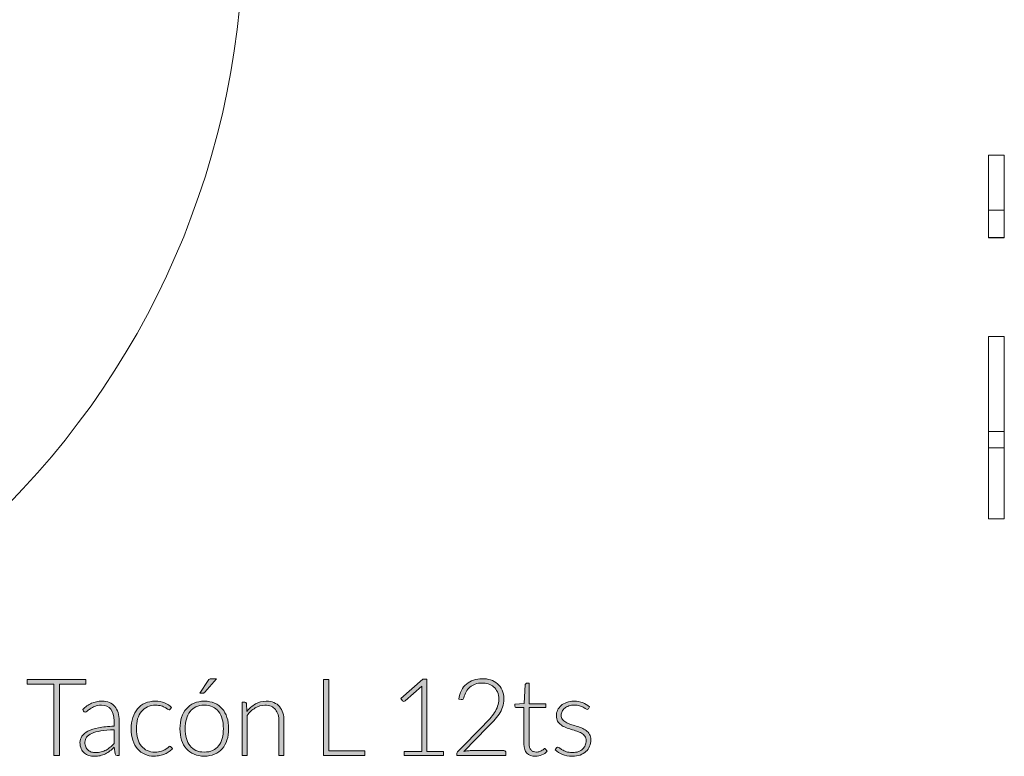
# Model space of a CAD drawing. Header units: inches. Extents: x 37 to 169, y -264 to -88.
# Tile 8 of 29: x 140 to 166, y -264 to -244. Entities that reach past the tile are written whole.
import ezdxf

# ---------------------------------------------------------------- set-up
doc = ezdxf.new("R2010")
doc.units = ezdxf.units.IN
doc.header["$MEASUREMENT"] = 0
doc.layers.add('Capa 1', color=7, linetype='Continuous')

# ---------------------------------------------------------------- blocks, each defined once
blk = doc.blocks.new('block 21')
at = {"layer": 'Capa 1'}
h = blk.add_hatch(color=250, dxfattribs=at)
h.dxf.hatch_style = 2
edge = h.paths.add_edge_path()
edge.add_spline(control_points=[(144.741, -262.405), (144.841, -262.405), (144.932, -262.423), (145.011, -262.457), (145.09, -262.491), (145.158, -262.54), (145.212, -262.603), (145.267, -262.666), (145.308, -262.742), (145.337, -262.831), (145.366, -262.92), (145.38, -263.019), (145.38, -263.129), (145.38, -263.239), (145.366, -263.339), (145.337, -263.427), (145.308, -263.515), (145.267, -263.591), (145.212, -263.654), (145.158, -263.717), (145.09, -263.765), (145.011, -263.8), (144.932, -263.833), (144.841, -263.85), (144.741, -263.85), (144.64, -263.85), (144.55, -263.833), (144.471, -263.8), (144.391, -263.765), (144.324, -263.717), (144.269, -263.654), (144.214, -263.591), (144.172, -263.515), (144.143, -263.427), (144.115, -263.339), (144.1, -263.239), (144.1, -263.129), (144.1, -263.019), (144.115, -262.92), (144.143, -262.831), (144.172, -262.742), (144.214, -262.666), (144.269, -262.603), (144.324, -262.54), (144.391, -262.491), (144.471, -262.457), (144.55, -262.423), (144.64, -262.405), (144.741, -262.405)], knot_values=[0, 0, 0, 0, 1, 1, 1, 2, 2, 2, 3, 3, 3, 4, 4, 4, 5, 5, 5, 6, 6, 6, 7, 7, 7, 8, 8, 8, 9, 9, 9, 10, 10, 10, 11, 11, 11, 12, 12, 12, 13, 13, 13, 14, 14, 14, 15, 15, 15, 16, 16, 16, 16], degree=3, periodic=1)
edge = h.paths.add_edge_path()
edge.add_spline(control_points=[(144.741, -263.744), (144.824, -263.744), (144.897, -263.73), (144.96, -263.701), (145.023, -263.673), (145.075, -263.631), (145.117, -263.578), (145.158, -263.524), (145.19, -263.46), (145.211, -263.384), (145.231, -263.308), (145.242, -263.223), (145.242, -263.129), (145.242, -263.036), (145.231, -262.951), (145.211, -262.875), (145.19, -262.799), (145.158, -262.734), (145.117, -262.68), (145.075, -262.626), (145.023, -262.584), (144.96, -262.555), (144.897, -262.526), (144.824, -262.511), (144.741, -262.511), (144.657, -262.511), (144.584, -262.526), (144.521, -262.555), (144.458, -262.584), (144.407, -262.626), (144.365, -262.68), (144.323, -262.734), (144.291, -262.799), (144.27, -262.875), (144.249, -262.951), (144.239, -263.036), (144.239, -263.129), (144.239, -263.223), (144.249, -263.308), (144.27, -263.384), (144.291, -263.46), (144.323, -263.524), (144.365, -263.578), (144.407, -263.631), (144.458, -263.673), (144.521, -263.701), (144.584, -263.73), (144.657, -263.744), (144.741, -263.744)], knot_values=[0, 0, 0, 0, 1, 1, 1, 2, 2, 2, 3, 3, 3, 4, 4, 4, 5, 5, 5, 6, 6, 6, 7, 7, 7, 8, 8, 8, 9, 9, 9, 10, 10, 10, 11, 11, 11, 12, 12, 12, 13, 13, 13, 14, 14, 14, 15, 15, 15, 16, 16, 16, 16], degree=3, periodic=1)
edge = h.paths.add_edge_path()
edge.add_spline(control_points=[(145.06, -261.813), (145.06, -261.813), (144.755, -262.17), (144.755, -262.17), (144.747, -262.179), (144.739, -262.186), (144.731, -262.189), (144.724, -262.192), (144.714, -262.194), (144.702, -262.194), (144.702, -262.194), (144.622, -262.194), (144.622, -262.194), (144.622, -262.194), (144.844, -261.858), (144.844, -261.858), (144.854, -261.841), (144.865, -261.829), (144.876, -261.822), (144.888, -261.816), (144.904, -261.813), (144.927, -261.813), (144.927, -261.813), (145.06, -261.813), (145.06, -261.813)], knot_values=[0, 0, 0, 0, 1, 1, 1, 2, 2, 2, 3, 3, 3, 4, 4, 4, 5, 5, 5, 6, 6, 6, 7, 7, 7, 8, 8, 8, 8], degree=3, periodic=1)
h = blk.add_hatch(color=250, dxfattribs=at)
h.dxf.hatch_style = 2
edge = h.paths.add_edge_path()
edge.add_spline(control_points=[(150, -263.729), (150, -263.729), (150.458, -263.729), (150.458, -263.729), (150.458, -263.729), (150.458, -262.108), (150.458, -262.108), (150.458, -262.076), (150.46, -262.042), (150.462, -262.006), (150.462, -262.006), (150.022, -262.397), (150.022, -262.397), (150.013, -262.406), (150.002, -262.41), (149.988, -262.41), (149.973, -262.41), (149.96, -262.404), (149.952, -262.393), (149.952, -262.393), (149.911, -262.336), (149.911, -262.336), (149.911, -262.336), (150.488, -261.827), (150.488, -261.827), (150.488, -261.827), (150.593, -261.827), (150.593, -261.827), (150.593, -261.827), (150.593, -263.729), (150.593, -263.729), (150.593, -263.729), (151.029, -263.729), (151.029, -263.729), (151.029, -263.729), (151.029, -263.832), (151.029, -263.832), (151.029, -263.832), (150, -263.832), (150, -263.832), (150, -263.832), (150, -263.729), (150, -263.729)], knot_values=[0, 0, 0, 0, 1, 1, 1, 2, 2, 2, 3, 3, 3, 4, 4, 4, 5, 5, 5, 6, 6, 6, 7, 7, 7, 8, 8, 8, 9, 9, 9, 10, 10, 10, 11, 11, 11, 12, 12, 12, 13, 13, 13, 14, 14, 14, 14], degree=3, periodic=1)
h = blk.add_hatch(color=250, dxfattribs=at)
h.dxf.hatch_style = 2
edge = h.paths.add_edge_path()
edge.add_spline(control_points=[(152.05, -261.813), (152.126, -261.813), (152.199, -261.824), (152.268, -261.846), (152.337, -261.868), (152.398, -261.901), (152.451, -261.946), (152.503, -261.991), (152.545, -262.047), (152.576, -262.114), (152.607, -262.181), (152.623, -262.26), (152.623, -262.35), (152.623, -262.426), (152.612, -262.495), (152.588, -262.56), (152.565, -262.624), (152.534, -262.686), (152.494, -262.745), (152.455, -262.805), (152.409, -262.862), (152.357, -262.918), (152.305, -262.974), (152.25, -263.031), (152.193, -263.09), (152.193, -263.09), (151.568, -263.728), (151.568, -263.728), (151.597, -263.72), (151.629, -263.714), (151.661, -263.711), (151.694, -263.707), (151.726, -263.705), (151.759, -263.705), (151.759, -263.705), (152.622, -263.705), (152.622, -263.705), (152.636, -263.705), (152.649, -263.709), (152.658, -263.718), (152.667, -263.727), (152.671, -263.739), (152.671, -263.753), (152.671, -263.753), (152.671, -263.832), (152.671, -263.832), (152.671, -263.832), (151.382, -263.832), (151.382, -263.832), (151.382, -263.832), (151.382, -263.784), (151.382, -263.784), (151.382, -263.774), (151.385, -263.763), (151.391, -263.752), (151.395, -263.741), (151.402, -263.732), (151.409, -263.725), (151.409, -263.725), (152.091, -263.035), (152.091, -263.035), (152.147, -262.977), (152.199, -262.922), (152.248, -262.868), (152.295, -262.815), (152.337, -262.761), (152.372, -262.706), (152.408, -262.651), (152.436, -262.596), (152.456, -262.538), (152.476, -262.48), (152.486, -262.419), (152.486, -262.354), (152.486, -262.281), (152.474, -262.218), (152.45, -262.163), (152.425, -262.109), (152.392, -262.065), (152.351, -262.03), (152.31, -261.995), (152.264, -261.969), (152.211, -261.952), (152.157, -261.935), (152.102, -261.927), (152.043, -261.927), (151.98, -261.927), (151.922, -261.936), (151.869, -261.956), (151.816, -261.975), (151.769, -262.002), (151.728, -262.036), (151.687, -262.071), (151.653, -262.111), (151.626, -262.159), (151.599, -262.207), (151.581, -262.259), (151.57, -262.315), (151.561, -262.348), (151.542, -262.364), (151.514, -262.364), (151.512, -262.364), (151.51, -262.364), (151.507, -262.364), (151.504, -262.363), (151.502, -262.363), (151.499, -262.363), (151.499, -262.363), (151.432, -262.352), (151.432, -262.352), (151.444, -262.266), (151.466, -262.19), (151.502, -262.123), (151.537, -262.056), (151.581, -262), (151.635, -261.954), (151.689, -261.908), (151.751, -261.873), (151.821, -261.849), (151.892, -261.825), (151.968, -261.813), (152.05, -261.813)], knot_values=[0, 0, 0, 0, 1, 1, 1, 2, 2, 2, 3, 3, 3, 4, 4, 4, 5, 5, 5, 6, 6, 6, 7, 7, 7, 8, 8, 8, 9, 9, 9, 10, 10, 10, 11, 11, 11, 12, 12, 12, 13, 13, 13, 14, 14, 14, 15, 15, 15, 16, 16, 16, 17, 17, 17, 18, 18, 18, 19, 19, 19, 20, 20, 20, 21, 21, 21, 22, 22, 22, 23, 23, 23, 24, 24, 24, 25, 25, 25, 26, 26, 26, 27, 27, 27, 28, 28, 28, 29, 29, 29, 30, 30, 30, 31, 31, 31, 32, 32, 32, 33, 33, 33, 34, 34, 34, 35, 35, 35, 36, 36, 36, 37, 37, 37, 38, 38, 38, 39, 39, 39, 40, 40, 40, 40], degree=3, periodic=1)
h = blk.add_hatch(color=250, dxfattribs=at)
h.dxf.hatch_style = 2
h.paths.add_polyline_path([(141.629, -261.835), (141.629, -261.958), (140.928, -261.958), (140.928, -263.832), (140.784, -263.832), (140.784, -261.958), (140.078, -261.958), (140.078, -261.835)])
h = blk.add_hatch(color=250, dxfattribs=at)
h.dxf.hatch_style = 2
h.paths.add_polyline_path([(148.016, -263.709), (148.962, -263.709), (148.962, -263.832), (147.872, -263.832), (147.872, -261.835), (148.016, -261.835)])
h = blk.add_hatch(color=250, dxfattribs=at)
h.dxf.hatch_style = 2
edge = h.paths.add_edge_path()
edge.add_spline(control_points=[(153.449, -263.855), (153.354, -263.855), (153.279, -263.828), (153.227, -263.775), (153.174, -263.723), (153.148, -263.641), (153.148, -263.532), (153.148, -263.532), (153.148, -262.572), (153.148, -262.572), (153.148, -262.572), (152.946, -262.572), (152.946, -262.572), (152.935, -262.572), (152.927, -262.569), (152.921, -262.563), (152.914, -262.558), (152.911, -262.55), (152.911, -262.539), (152.911, -262.539), (152.911, -262.487), (152.911, -262.487), (152.911, -262.487), (153.15, -262.47), (153.15, -262.47), (153.15, -262.47), (153.184, -261.968), (153.184, -261.968), (153.185, -261.96), (153.188, -261.952), (153.194, -261.945), (153.201, -261.939), (153.209, -261.935), (153.219, -261.935), (153.219, -261.935), (153.282, -261.935), (153.282, -261.935), (153.282, -261.935), (153.282, -262.471), (153.282, -262.471), (153.282, -262.471), (153.724, -262.471), (153.724, -262.471), (153.724, -262.471), (153.724, -262.572), (153.724, -262.572), (153.724, -262.572), (153.282, -262.572), (153.282, -262.572), (153.282, -262.572), (153.282, -263.524), (153.282, -263.524), (153.282, -263.563), (153.287, -263.596), (153.296, -263.624), (153.307, -263.651), (153.32, -263.675), (153.338, -263.692), (153.355, -263.71), (153.376, -263.723), (153.399, -263.732), (153.423, -263.74), (153.448, -263.744), (153.475, -263.744), (153.509, -263.744), (153.538, -263.74), (153.562, -263.73), (153.587, -263.72), (153.609, -263.709), (153.626, -263.697), (153.644, -263.686), (153.659, -263.675), (153.67, -263.665), (153.681, -263.655), (153.69, -263.65), (153.697, -263.65), (153.704, -263.65), (153.712, -263.655), (153.719, -263.664), (153.719, -263.664), (153.756, -263.723), (153.756, -263.723), (153.72, -263.763), (153.675, -263.794), (153.62, -263.819), (153.564, -263.843), (153.508, -263.855), (153.449, -263.855)], knot_values=[0, 0, 0, 0, 1, 1, 1, 2, 2, 2, 3, 3, 3, 4, 4, 4, 5, 5, 5, 6, 6, 6, 7, 7, 7, 8, 8, 8, 9, 9, 9, 10, 10, 10, 11, 11, 11, 12, 12, 12, 13, 13, 13, 14, 14, 14, 15, 15, 15, 16, 16, 16, 17, 17, 17, 18, 18, 18, 19, 19, 19, 20, 20, 20, 21, 21, 21, 22, 22, 22, 23, 23, 23, 24, 24, 24, 25, 25, 25, 26, 26, 26, 27, 27, 27, 28, 28, 28, 29, 29, 29, 29], degree=3, periodic=1)
h = blk.add_hatch(color=250, dxfattribs=at)
h.dxf.hatch_style = 2
edge = h.paths.add_edge_path()
edge.add_spline(control_points=[(142.445, -263.832), (142.417, -263.832), (142.4, -263.819), (142.393, -263.792), (142.393, -263.792), (142.373, -263.613), (142.373, -263.613), (142.335, -263.651), (142.296, -263.685), (142.258, -263.715), (142.22, -263.745), (142.18, -263.77), (142.139, -263.791), (142.097, -263.812), (142.053, -263.827), (142.005, -263.838), (141.957, -263.849), (141.904, -263.855), (141.847, -263.855), (141.799, -263.855), (141.752, -263.847), (141.707, -263.833), (141.662, -263.819), (141.622, -263.798), (141.587, -263.769), (141.552, -263.739), (141.525, -263.702), (141.503, -263.656), (141.482, -263.611), (141.471, -263.556), (141.471, -263.492), (141.471, -263.433), (141.488, -263.378), (141.522, -263.327), (141.556, -263.276), (141.609, -263.232), (141.681, -263.194), (141.753, -263.156), (141.846, -263.126), (141.959, -263.104), (142.072, -263.081), (142.209, -263.068), (142.367, -263.064), (142.367, -263.064), (142.367, -262.918), (142.367, -262.918), (142.367, -262.788), (142.34, -262.688), (142.284, -262.618), (142.227, -262.548), (142.145, -262.512), (142.034, -262.512), (141.967, -262.512), (141.909, -262.522), (141.861, -262.541), (141.814, -262.56), (141.774, -262.58), (141.741, -262.603), (141.708, -262.625), (141.681, -262.646), (141.66, -262.665), (141.64, -262.684), (141.622, -262.693), (141.609, -262.693), (141.589, -262.693), (141.576, -262.685), (141.566, -262.668), (141.566, -262.668), (141.542, -262.627), (141.542, -262.627), (141.615, -262.553), (141.693, -262.498), (141.773, -262.46), (141.855, -262.423), (141.946, -262.404), (142.049, -262.404), (142.124, -262.404), (142.189, -262.416), (142.246, -262.44), (142.302, -262.464), (142.349, -262.498), (142.386, -262.543), (142.424, -262.588), (142.452, -262.642), (142.471, -262.705), (142.489, -262.769), (142.499, -262.839), (142.499, -262.918), (142.499, -262.918), (142.499, -263.832), (142.499, -263.832), (142.499, -263.832), (142.445, -263.832), (142.445, -263.832)], knot_values=[0, 0, 0, 0, 1, 1, 1, 2, 2, 2, 3, 3, 3, 4, 4, 4, 5, 5, 5, 6, 6, 6, 7, 7, 7, 8, 8, 8, 9, 9, 9, 10, 10, 10, 11, 11, 11, 12, 12, 12, 13, 13, 13, 14, 14, 14, 15, 15, 15, 16, 16, 16, 17, 17, 17, 18, 18, 18, 19, 19, 19, 20, 20, 20, 21, 21, 21, 22, 22, 22, 23, 23, 23, 24, 24, 24, 25, 25, 25, 26, 26, 26, 27, 27, 27, 28, 28, 28, 29, 29, 29, 30, 30, 30, 31, 31, 31, 31], degree=3, periodic=1)
edge = h.paths.add_edge_path()
edge.add_spline(control_points=[(141.881, -263.757), (141.935, -263.757), (141.985, -263.751), (142.031, -263.74), (142.076, -263.728), (142.119, -263.711), (142.158, -263.69), (142.197, -263.669), (142.234, -263.644), (142.267, -263.615), (142.301, -263.586), (142.335, -263.554), (142.367, -263.52), (142.367, -263.52), (142.367, -263.155), (142.367, -263.155), (142.234, -263.158), (142.119, -263.168), (142.023, -263.185), (141.926, -263.202), (141.846, -263.224), (141.784, -263.252), (141.722, -263.28), (141.675, -263.314), (141.646, -263.353), (141.616, -263.392), (141.601, -263.436), (141.601, -263.486), (141.601, -263.533), (141.609, -263.574), (141.624, -263.608), (141.64, -263.642), (141.66, -263.671), (141.686, -263.693), (141.711, -263.715), (141.741, -263.731), (141.775, -263.742), (141.808, -263.752), (141.844, -263.757), (141.881, -263.757)], knot_values=[0, 0, 0, 0, 1, 1, 1, 2, 2, 2, 3, 3, 3, 4, 4, 4, 5, 5, 5, 6, 6, 6, 7, 7, 7, 8, 8, 8, 9, 9, 9, 10, 10, 10, 11, 11, 11, 12, 12, 12, 13, 13, 13, 13], degree=3, periodic=1)
h = blk.add_hatch(color=250, dxfattribs=at)
h.dxf.hatch_style = 2
edge = h.paths.add_edge_path()
edge.add_spline(control_points=[(143.846, -262.615), (143.842, -262.62), (143.837, -262.624), (143.833, -262.628), (143.829, -262.631), (143.822, -262.632), (143.815, -262.632), (143.806, -262.632), (143.793, -262.626), (143.776, -262.613), (143.76, -262.601), (143.738, -262.587), (143.711, -262.572), (143.683, -262.557), (143.649, -262.543), (143.608, -262.53), (143.567, -262.518), (143.518, -262.511), (143.459, -262.511), (143.379, -262.511), (143.307, -262.526), (143.244, -262.554), (143.182, -262.583), (143.129, -262.624), (143.087, -262.678), (143.043, -262.731), (143.011, -262.796), (142.988, -262.872), (142.966, -262.949), (142.954, -263.034), (142.954, -263.129), (142.954, -263.228), (142.966, -263.316), (142.989, -263.392), (143.012, -263.468), (143.044, -263.532), (143.087, -263.584), (143.129, -263.637), (143.18, -263.676), (143.241, -263.703), (143.301, -263.731), (143.368, -263.744), (143.441, -263.744), (143.509, -263.744), (143.565, -263.737), (143.611, -263.72), (143.657, -263.704), (143.694, -263.687), (143.724, -263.668), (143.753, -263.649), (143.777, -263.632), (143.795, -263.616), (143.812, -263.6), (143.826, -263.592), (143.836, -263.592), (143.849, -263.592), (143.858, -263.597), (143.864, -263.606), (143.864, -263.606), (143.901, -263.651), (143.901, -263.651), (143.88, -263.68), (143.852, -263.706), (143.82, -263.73), (143.787, -263.755), (143.749, -263.776), (143.708, -263.794), (143.667, -263.812), (143.621, -263.826), (143.573, -263.835), (143.525, -263.845), (143.474, -263.85), (143.421, -263.85), (143.332, -263.85), (143.251, -263.834), (143.177, -263.802), (143.102, -263.769), (143.039, -263.722), (142.986, -263.66), (142.933, -263.599), (142.892, -263.523), (142.862, -263.434), (142.832, -263.345), (142.817, -263.243), (142.817, -263.129), (142.817, -263.022), (142.832, -262.924), (142.86, -262.836), (142.888, -262.747), (142.929, -262.671), (142.983, -262.607), (143.038, -262.543), (143.104, -262.494), (143.182, -262.458), (143.261, -262.423), (143.351, -262.405), (143.452, -262.405), (143.543, -262.405), (143.625, -262.42), (143.696, -262.449), (143.767, -262.478), (143.829, -262.518), (143.882, -262.568), (143.882, -262.568), (143.846, -262.615), (143.846, -262.615)], knot_values=[0, 0, 0, 0, 1, 1, 1, 2, 2, 2, 3, 3, 3, 4, 4, 4, 5, 5, 5, 6, 6, 6, 7, 7, 7, 8, 8, 8, 9, 9, 9, 10, 10, 10, 11, 11, 11, 12, 12, 12, 13, 13, 13, 14, 14, 14, 15, 15, 15, 16, 16, 16, 17, 17, 17, 18, 18, 18, 19, 19, 19, 20, 20, 20, 21, 21, 21, 22, 22, 22, 23, 23, 23, 24, 24, 24, 25, 25, 25, 26, 26, 26, 27, 27, 27, 28, 28, 28, 29, 29, 29, 30, 30, 30, 31, 31, 31, 32, 32, 32, 33, 33, 33, 34, 34, 34, 35, 35, 35, 35], degree=3, periodic=1)
h = blk.add_hatch(color=250, dxfattribs=at)
h.dxf.hatch_style = 2
edge = h.paths.add_edge_path()
edge.add_spline(control_points=[(145.733, -263.832), (145.733, -263.832), (145.733, -262.428), (145.733, -262.428), (145.733, -262.428), (145.806, -262.428), (145.806, -262.428), (145.831, -262.428), (145.845, -262.44), (145.848, -262.463), (145.848, -262.463), (145.861, -262.675), (145.861, -262.675), (145.925, -262.594), (146, -262.529), (146.085, -262.479), (146.17, -262.43), (146.265, -262.405), (146.369, -262.405), (146.446, -262.405), (146.514, -262.417), (146.573, -262.442), (146.632, -262.466), (146.68, -262.502), (146.719, -262.548), (146.758, -262.594), (146.787, -262.65), (146.807, -262.714), (146.827, -262.779), (146.836, -262.853), (146.836, -262.935), (146.836, -262.935), (146.836, -263.832), (146.836, -263.832), (146.836, -263.832), (146.703, -263.832), (146.703, -263.832), (146.703, -263.832), (146.703, -262.935), (146.703, -262.935), (146.703, -262.803), (146.672, -262.7), (146.612, -262.625), (146.552, -262.55), (146.459, -262.512), (146.335, -262.512), (146.243, -262.512), (146.157, -262.536), (146.078, -262.584), (146, -262.631), (145.929, -262.696), (145.867, -262.779), (145.867, -262.779), (145.867, -263.832), (145.867, -263.832), (145.867, -263.832), (145.733, -263.832), (145.733, -263.832)], knot_values=[0, 0, 0, 0, 1, 1, 1, 2, 2, 2, 3, 3, 3, 4, 4, 4, 5, 5, 5, 6, 6, 6, 7, 7, 7, 8, 8, 8, 9, 9, 9, 10, 10, 10, 11, 11, 11, 12, 12, 12, 13, 13, 13, 14, 14, 14, 15, 15, 15, 16, 16, 16, 17, 17, 17, 18, 18, 18, 19, 19, 19, 19], degree=3, periodic=1)
h = blk.add_hatch(color=250, dxfattribs=at)
h.dxf.hatch_style = 2
edge = h.paths.add_edge_path()
edge.add_spline(control_points=[(154.845, -262.603), (154.839, -262.616), (154.829, -262.623), (154.814, -262.623), (154.804, -262.623), (154.791, -262.617), (154.774, -262.605), (154.758, -262.593), (154.736, -262.58), (154.71, -262.566), (154.683, -262.551), (154.65, -262.538), (154.61, -262.526), (154.572, -262.514), (154.524, -262.508), (154.467, -262.508), (154.417, -262.508), (154.37, -262.516), (154.329, -262.53), (154.287, -262.545), (154.251, -262.564), (154.221, -262.589), (154.191, -262.613), (154.169, -262.641), (154.152, -262.674), (154.136, -262.706), (154.127, -262.74), (154.127, -262.776), (154.127, -262.82), (154.138, -262.856), (154.161, -262.886), (154.184, -262.915), (154.213, -262.939), (154.25, -262.96), (154.287, -262.981), (154.329, -262.999), (154.375, -263.014), (154.422, -263.029), (154.469, -263.044), (154.518, -263.059), (154.567, -263.074), (154.615, -263.091), (154.661, -263.109), (154.708, -263.127), (154.75, -263.15), (154.786, -263.177), (154.823, -263.205), (154.853, -263.238), (154.875, -263.277), (154.898, -263.317), (154.909, -263.365), (154.909, -263.421), (154.909, -263.483), (154.898, -263.539), (154.876, -263.592), (154.854, -263.645), (154.822, -263.69), (154.78, -263.729), (154.738, -263.768), (154.687, -263.798), (154.626, -263.821), (154.564, -263.843), (154.495, -263.855), (154.417, -263.855), (154.318, -263.855), (154.233, -263.839), (154.161, -263.807), (154.089, -263.776), (154.025, -263.734), (153.97, -263.684), (153.97, -263.684), (154.002, -263.636), (154.002, -263.636), (154.006, -263.628), (154.012, -263.622), (154.017, -263.619), (154.023, -263.615), (154.031, -263.613), (154.041, -263.613), (154.054, -263.613), (154.069, -263.621), (154.087, -263.636), (154.104, -263.651), (154.127, -263.667), (154.156, -263.685), (154.185, -263.702), (154.22, -263.718), (154.264, -263.733), (154.307, -263.748), (154.359, -263.756), (154.422, -263.756), (154.482, -263.756), (154.534, -263.748), (154.579, -263.731), (154.624, -263.714), (154.661, -263.692), (154.692, -263.664), (154.722, -263.636), (154.745, -263.603), (154.76, -263.565), (154.776, -263.526), (154.783, -263.486), (154.783, -263.444), (154.783, -263.397), (154.772, -263.358), (154.75, -263.327), (154.727, -263.296), (154.697, -263.269), (154.661, -263.248), (154.624, -263.226), (154.582, -263.208), (154.536, -263.193), (154.489, -263.178), (154.442, -263.163), (154.392, -263.147), (154.342, -263.133), (154.295, -263.116), (154.248, -263.098), (154.201, -263.08), (154.16, -263.058), (154.123, -263.03), (154.087, -263.003), (154.056, -262.97), (154.034, -262.931), (154.012, -262.892), (154.001, -262.843), (154.001, -262.785), (154.001, -262.735), (154.011, -262.687), (154.033, -262.641), (154.054, -262.595), (154.085, -262.555), (154.125, -262.52), (154.165, -262.485), (154.213, -262.457), (154.271, -262.436), (154.329, -262.416), (154.393, -262.405), (154.464, -262.405), (154.55, -262.405), (154.626, -262.418), (154.692, -262.443), (154.759, -262.467), (154.82, -262.505), (154.875, -262.556), (154.875, -262.556), (154.845, -262.603), (154.845, -262.603)], knot_values=[0, 0, 0, 0, 1, 1, 1, 2, 2, 2, 3, 3, 3, 4, 4, 4, 5, 5, 5, 6, 6, 6, 7, 7, 7, 8, 8, 8, 9, 9, 9, 10, 10, 10, 11, 11, 11, 12, 12, 12, 13, 13, 13, 14, 14, 14, 15, 15, 15, 16, 16, 16, 17, 17, 17, 18, 18, 18, 19, 19, 19, 20, 20, 20, 21, 21, 21, 22, 22, 22, 23, 23, 23, 24, 24, 24, 25, 25, 25, 26, 26, 26, 27, 27, 27, 28, 28, 28, 29, 29, 29, 30, 30, 30, 31, 31, 31, 32, 32, 32, 33, 33, 33, 34, 34, 34, 35, 35, 35, 36, 36, 36, 37, 37, 37, 38, 38, 38, 39, 39, 39, 40, 40, 40, 41, 41, 41, 42, 42, 42, 43, 43, 43, 44, 44, 44, 45, 45, 45, 46, 46, 46, 47, 47, 47, 48, 48, 48, 49, 49, 49, 49], degree=3, periodic=1)
at = {"layer": 'Capa 1', "lineweight": 0}
for points in [[(141.629, -261.835), (141.629, -261.958), (140.928, -261.958), (140.928, -263.832), (140.784, -263.832), (140.784, -261.958), (140.078, -261.958), (140.078, -261.835), (141.629, -261.835)], [(148.016, -263.709), (148.962, -263.709), (148.962, -263.832), (147.872, -263.832), (147.872, -261.835), (148.016, -261.835), (148.016, -263.709)]]:
    blk.add_lwpolyline(points, dxfattribs=at)
for points, knots in [([(145.06, -261.813), (145.06, -261.813), (144.755, -262.17), (144.755, -262.17), (144.747, -262.179), (144.739, -262.186), (144.731, -262.189), (144.724, -262.192), (144.714, -262.194), (144.702, -262.194), (144.702, -262.194), (144.622, -262.194), (144.622, -262.194), (144.622, -262.194), (144.844, -261.858), (144.844, -261.858), (144.854, -261.841), (144.865, -261.829), (144.876, -261.822), (144.888, -261.816), (144.904, -261.813), (144.927, -261.813), (144.927, -261.813), (145.06, -261.813), (145.06, -261.813)], [0, 0, 0, 0, 1, 1, 1, 2, 2, 2, 3, 3, 3, 4, 4, 4, 5, 5, 5, 6, 6, 6, 7, 7, 7, 8, 8, 8, 8]), ([(150, -263.729), (150, -263.729), (150.458, -263.729), (150.458, -263.729), (150.458, -263.729), (150.458, -262.108), (150.458, -262.108), (150.458, -262.076), (150.46, -262.042), (150.462, -262.006), (150.462, -262.006), (150.022, -262.397), (150.022, -262.397), (150.013, -262.406), (150.002, -262.41), (149.988, -262.41), (149.973, -262.41), (149.96, -262.404), (149.952, -262.393), (149.952, -262.393), (149.911, -262.336), (149.911, -262.336), (149.911, -262.336), (150.488, -261.827), (150.488, -261.827), (150.488, -261.827), (150.593, -261.827), (150.593, -261.827), (150.593, -261.827), (150.593, -263.729), (150.593, -263.729), (150.593, -263.729), (151.029, -263.729), (151.029, -263.729), (151.029, -263.729), (151.029, -263.832), (151.029, -263.832), (151.029, -263.832), (150, -263.832), (150, -263.832), (150, -263.832), (150, -263.729), (150, -263.729)], [0, 0, 0, 0, 1, 1, 1, 2, 2, 2, 3, 3, 3, 4, 4, 4, 5, 5, 5, 6, 6, 6, 7, 7, 7, 8, 8, 8, 9, 9, 9, 10, 10, 10, 11, 11, 11, 12, 12, 12, 13, 13, 13, 14, 14, 14, 14]), ([(152.05, -261.813), (152.126, -261.813), (152.199, -261.824), (152.268, -261.846), (152.337, -261.868), (152.398, -261.901), (152.451, -261.946), (152.503, -261.991), (152.545, -262.047), (152.576, -262.114), (152.607, -262.181), (152.623, -262.26), (152.623, -262.35), (152.623, -262.426), (152.612, -262.495), (152.588, -262.56), (152.565, -262.624), (152.534, -262.686), (152.494, -262.745), (152.455, -262.805), (152.409, -262.862), (152.357, -262.918), (152.305, -262.974), (152.25, -263.031), (152.193, -263.09), (152.193, -263.09), (151.568, -263.728), (151.568, -263.728), (151.597, -263.72), (151.629, -263.714), (151.661, -263.711), (151.694, -263.707), (151.726, -263.705), (151.759, -263.705), (151.759, -263.705), (152.622, -263.705), (152.622, -263.705), (152.636, -263.705), (152.649, -263.709), (152.658, -263.718), (152.667, -263.727), (152.671, -263.739), (152.671, -263.753), (152.671, -263.753), (152.671, -263.832), (152.671, -263.832), (152.671, -263.832), (151.382, -263.832), (151.382, -263.832), (151.382, -263.832), (151.382, -263.784), (151.382, -263.784), (151.382, -263.774), (151.385, -263.763), (151.391, -263.752), (151.395, -263.741), (151.402, -263.732), (151.409, -263.725), (151.409, -263.725), (152.091, -263.035), (152.091, -263.035), (152.147, -262.977), (152.199, -262.922), (152.248, -262.868), (152.295, -262.815), (152.337, -262.761), (152.372, -262.706), (152.408, -262.651), (152.436, -262.596), (152.456, -262.538), (152.476, -262.48), (152.486, -262.419), (152.486, -262.354), (152.486, -262.281), (152.474, -262.218), (152.45, -262.163), (152.425, -262.109), (152.392, -262.065), (152.351, -262.03), (152.31, -261.995), (152.264, -261.969), (152.211, -261.952), (152.157, -261.935), (152.102, -261.927), (152.043, -261.927), (151.98, -261.927), (151.922, -261.936), (151.869, -261.956), (151.816, -261.975), (151.769, -262.002), (151.728, -262.036), (151.687, -262.071), (151.653, -262.111), (151.626, -262.159), (151.599, -262.207), (151.581, -262.259), (151.57, -262.315), (151.561, -262.348), (151.542, -262.364), (151.514, -262.364), (151.512, -262.364), (151.51, -262.364), (151.507, -262.364), (151.504, -262.363), (151.502, -262.363), (151.499, -262.363), (151.499, -262.363), (151.432, -262.352), (151.432, -262.352), (151.444, -262.266), (151.466, -262.19), (151.502, -262.123), (151.537, -262.056), (151.581, -262), (151.635, -261.954), (151.689, -261.908), (151.751, -261.873), (151.821, -261.849), (151.892, -261.825), (151.968, -261.813), (152.05, -261.813)], [0, 0, 0, 0, 1, 1, 1, 2, 2, 2, 3, 3, 3, 4, 4, 4, 5, 5, 5, 6, 6, 6, 7, 7, 7, 8, 8, 8, 9, 9, 9, 10, 10, 10, 11, 11, 11, 12, 12, 12, 13, 13, 13, 14, 14, 14, 15, 15, 15, 16, 16, 16, 17, 17, 17, 18, 18, 18, 19, 19, 19, 20, 20, 20, 21, 21, 21, 22, 22, 22, 23, 23, 23, 24, 24, 24, 25, 25, 25, 26, 26, 26, 27, 27, 27, 28, 28, 28, 29, 29, 29, 30, 30, 30, 31, 31, 31, 32, 32, 32, 33, 33, 33, 34, 34, 34, 35, 35, 35, 36, 36, 36, 37, 37, 37, 38, 38, 38, 39, 39, 39, 40, 40, 40, 40]), ([(153.449, -263.855), (153.354, -263.855), (153.279, -263.828), (153.227, -263.775), (153.174, -263.723), (153.148, -263.641), (153.148, -263.532), (153.148, -263.532), (153.148, -262.572), (153.148, -262.572), (153.148, -262.572), (152.946, -262.572), (152.946, -262.572), (152.935, -262.572), (152.927, -262.569), (152.921, -262.563), (152.914, -262.558), (152.911, -262.55), (152.911, -262.539), (152.911, -262.539), (152.911, -262.487), (152.911, -262.487), (152.911, -262.487), (153.15, -262.47), (153.15, -262.47), (153.15, -262.47), (153.184, -261.968), (153.184, -261.968), (153.185, -261.96), (153.188, -261.952), (153.194, -261.945), (153.201, -261.939), (153.209, -261.935), (153.219, -261.935), (153.219, -261.935), (153.282, -261.935), (153.282, -261.935), (153.282, -261.935), (153.282, -262.471), (153.282, -262.471), (153.282, -262.471), (153.724, -262.471), (153.724, -262.471), (153.724, -262.471), (153.724, -262.572), (153.724, -262.572), (153.724, -262.572), (153.282, -262.572), (153.282, -262.572), (153.282, -262.572), (153.282, -263.524), (153.282, -263.524), (153.282, -263.563), (153.287, -263.596), (153.296, -263.624), (153.307, -263.651), (153.32, -263.675), (153.338, -263.692), (153.355, -263.71), (153.376, -263.723), (153.399, -263.732), (153.423, -263.74), (153.448, -263.744), (153.475, -263.744), (153.509, -263.744), (153.538, -263.74), (153.562, -263.73), (153.587, -263.72), (153.609, -263.709), (153.626, -263.697), (153.644, -263.686), (153.659, -263.675), (153.67, -263.665), (153.681, -263.655), (153.69, -263.65), (153.697, -263.65), (153.704, -263.65), (153.712, -263.655), (153.719, -263.664), (153.719, -263.664), (153.756, -263.723), (153.756, -263.723), (153.72, -263.763), (153.675, -263.794), (153.62, -263.819), (153.564, -263.843), (153.508, -263.855), (153.449, -263.855)], [0, 0, 0, 0, 1, 1, 1, 2, 2, 2, 3, 3, 3, 4, 4, 4, 5, 5, 5, 6, 6, 6, 7, 7, 7, 8, 8, 8, 9, 9, 9, 10, 10, 10, 11, 11, 11, 12, 12, 12, 13, 13, 13, 14, 14, 14, 15, 15, 15, 16, 16, 16, 17, 17, 17, 18, 18, 18, 19, 19, 19, 20, 20, 20, 21, 21, 21, 22, 22, 22, 23, 23, 23, 24, 24, 24, 25, 25, 25, 26, 26, 26, 27, 27, 27, 28, 28, 28, 29, 29, 29, 29]), ([(142.445, -263.832), (142.417, -263.832), (142.4, -263.819), (142.393, -263.792), (142.393, -263.792), (142.373, -263.613), (142.373, -263.613), (142.335, -263.651), (142.296, -263.685), (142.258, -263.715), (142.22, -263.745), (142.18, -263.77), (142.139, -263.791), (142.097, -263.812), (142.053, -263.827), (142.005, -263.838), (141.957, -263.849), (141.904, -263.855), (141.847, -263.855), (141.799, -263.855), (141.752, -263.847), (141.707, -263.833), (141.662, -263.819), (141.622, -263.798), (141.587, -263.769), (141.552, -263.739), (141.525, -263.702), (141.503, -263.656), (141.482, -263.611), (141.471, -263.556), (141.471, -263.492), (141.471, -263.433), (141.488, -263.378), (141.522, -263.327), (141.556, -263.276), (141.609, -263.232), (141.681, -263.194), (141.753, -263.156), (141.846, -263.126), (141.959, -263.104), (142.072, -263.081), (142.209, -263.068), (142.367, -263.064), (142.367, -263.064), (142.367, -262.918), (142.367, -262.918), (142.367, -262.788), (142.34, -262.688), (142.284, -262.618), (142.227, -262.548), (142.145, -262.512), (142.034, -262.512), (141.967, -262.512), (141.909, -262.522), (141.861, -262.541), (141.814, -262.56), (141.774, -262.58), (141.741, -262.603), (141.708, -262.625), (141.681, -262.646), (141.66, -262.665), (141.64, -262.684), (141.622, -262.693), (141.609, -262.693), (141.589, -262.693), (141.576, -262.685), (141.566, -262.668), (141.566, -262.668), (141.542, -262.627), (141.542, -262.627), (141.615, -262.553), (141.693, -262.498), (141.773, -262.46), (141.855, -262.423), (141.946, -262.404), (142.049, -262.404), (142.124, -262.404), (142.189, -262.416), (142.246, -262.44), (142.302, -262.464), (142.349, -262.498), (142.386, -262.543), (142.424, -262.588), (142.452, -262.642), (142.471, -262.705), (142.489, -262.769), (142.499, -262.839), (142.499, -262.918), (142.499, -262.918), (142.499, -263.832), (142.499, -263.832), (142.499, -263.832), (142.445, -263.832), (142.445, -263.832)], [0, 0, 0, 0, 1, 1, 1, 2, 2, 2, 3, 3, 3, 4, 4, 4, 5, 5, 5, 6, 6, 6, 7, 7, 7, 8, 8, 8, 9, 9, 9, 10, 10, 10, 11, 11, 11, 12, 12, 12, 13, 13, 13, 14, 14, 14, 15, 15, 15, 16, 16, 16, 17, 17, 17, 18, 18, 18, 19, 19, 19, 20, 20, 20, 21, 21, 21, 22, 22, 22, 23, 23, 23, 24, 24, 24, 25, 25, 25, 26, 26, 26, 27, 27, 27, 28, 28, 28, 29, 29, 29, 30, 30, 30, 31, 31, 31, 31]), ([(143.846, -262.615), (143.842, -262.62), (143.837, -262.624), (143.833, -262.628), (143.829, -262.631), (143.822, -262.632), (143.815, -262.632), (143.806, -262.632), (143.793, -262.626), (143.776, -262.613), (143.76, -262.601), (143.738, -262.587), (143.711, -262.572), (143.683, -262.557), (143.649, -262.543), (143.608, -262.53), (143.567, -262.518), (143.518, -262.511), (143.459, -262.511), (143.379, -262.511), (143.307, -262.526), (143.244, -262.554), (143.182, -262.583), (143.129, -262.624), (143.087, -262.678), (143.043, -262.731), (143.011, -262.796), (142.988, -262.872), (142.966, -262.949), (142.954, -263.034), (142.954, -263.129), (142.954, -263.228), (142.966, -263.316), (142.989, -263.392), (143.012, -263.468), (143.044, -263.532), (143.087, -263.584), (143.129, -263.637), (143.18, -263.676), (143.241, -263.703), (143.301, -263.731), (143.368, -263.744), (143.441, -263.744), (143.509, -263.744), (143.565, -263.737), (143.611, -263.72), (143.657, -263.704), (143.694, -263.687), (143.724, -263.668), (143.753, -263.649), (143.777, -263.632), (143.795, -263.616), (143.812, -263.6), (143.826, -263.592), (143.836, -263.592), (143.849, -263.592), (143.858, -263.597), (143.864, -263.606), (143.864, -263.606), (143.901, -263.651), (143.901, -263.651), (143.88, -263.68), (143.852, -263.706), (143.82, -263.73), (143.787, -263.755), (143.749, -263.776), (143.708, -263.794), (143.667, -263.812), (143.621, -263.826), (143.573, -263.835), (143.525, -263.845), (143.474, -263.85), (143.421, -263.85), (143.332, -263.85), (143.251, -263.834), (143.177, -263.802), (143.102, -263.769), (143.039, -263.722), (142.986, -263.66), (142.933, -263.599), (142.892, -263.523), (142.862, -263.434), (142.832, -263.345), (142.817, -263.243), (142.817, -263.129), (142.817, -263.022), (142.832, -262.924), (142.86, -262.836), (142.888, -262.747), (142.929, -262.671), (142.983, -262.607), (143.038, -262.543), (143.104, -262.494), (143.182, -262.458), (143.261, -262.423), (143.351, -262.405), (143.452, -262.405), (143.543, -262.405), (143.625, -262.42), (143.696, -262.449), (143.767, -262.478), (143.829, -262.518), (143.882, -262.568), (143.882, -262.568), (143.846, -262.615), (143.846, -262.615)], [0, 0, 0, 0, 1, 1, 1, 2, 2, 2, 3, 3, 3, 4, 4, 4, 5, 5, 5, 6, 6, 6, 7, 7, 7, 8, 8, 8, 9, 9, 9, 10, 10, 10, 11, 11, 11, 12, 12, 12, 13, 13, 13, 14, 14, 14, 15, 15, 15, 16, 16, 16, 17, 17, 17, 18, 18, 18, 19, 19, 19, 20, 20, 20, 21, 21, 21, 22, 22, 22, 23, 23, 23, 24, 24, 24, 25, 25, 25, 26, 26, 26, 27, 27, 27, 28, 28, 28, 29, 29, 29, 30, 30, 30, 31, 31, 31, 32, 32, 32, 33, 33, 33, 34, 34, 34, 35, 35, 35, 35]), ([(144.741, -262.405), (144.841, -262.405), (144.932, -262.423), (145.011, -262.457), (145.09, -262.491), (145.158, -262.54), (145.212, -262.603), (145.267, -262.666), (145.308, -262.742), (145.337, -262.831), (145.366, -262.92), (145.38, -263.019), (145.38, -263.129), (145.38, -263.239), (145.366, -263.339), (145.337, -263.427), (145.308, -263.515), (145.267, -263.591), (145.212, -263.654), (145.158, -263.717), (145.09, -263.765), (145.011, -263.8), (144.932, -263.833), (144.841, -263.85), (144.741, -263.85), (144.64, -263.85), (144.55, -263.833), (144.471, -263.8), (144.391, -263.765), (144.324, -263.717), (144.269, -263.654), (144.214, -263.591), (144.172, -263.515), (144.143, -263.427), (144.115, -263.339), (144.1, -263.239), (144.1, -263.129), (144.1, -263.019), (144.115, -262.92), (144.143, -262.831), (144.172, -262.742), (144.214, -262.666), (144.269, -262.603), (144.324, -262.54), (144.391, -262.491), (144.471, -262.457), (144.55, -262.423), (144.64, -262.405), (144.741, -262.405)], [0, 0, 0, 0, 1, 1, 1, 2, 2, 2, 3, 3, 3, 4, 4, 4, 5, 5, 5, 6, 6, 6, 7, 7, 7, 8, 8, 8, 9, 9, 9, 10, 10, 10, 11, 11, 11, 12, 12, 12, 13, 13, 13, 14, 14, 14, 15, 15, 15, 16, 16, 16, 16]), ([(144.741, -263.744), (144.824, -263.744), (144.897, -263.73), (144.96, -263.701), (145.023, -263.673), (145.075, -263.631), (145.117, -263.578), (145.158, -263.524), (145.19, -263.46), (145.211, -263.384), (145.231, -263.308), (145.242, -263.223), (145.242, -263.129), (145.242, -263.036), (145.231, -262.951), (145.211, -262.875), (145.19, -262.799), (145.158, -262.734), (145.117, -262.68), (145.075, -262.626), (145.023, -262.584), (144.96, -262.555), (144.897, -262.526), (144.824, -262.511), (144.741, -262.511), (144.657, -262.511), (144.584, -262.526), (144.521, -262.555), (144.458, -262.584), (144.407, -262.626), (144.365, -262.68), (144.323, -262.734), (144.291, -262.799), (144.27, -262.875), (144.249, -262.951), (144.239, -263.036), (144.239, -263.129), (144.239, -263.223), (144.249, -263.308), (144.27, -263.384), (144.291, -263.46), (144.323, -263.524), (144.365, -263.578), (144.407, -263.631), (144.458, -263.673), (144.521, -263.701), (144.584, -263.73), (144.657, -263.744), (144.741, -263.744)], [0, 0, 0, 0, 1, 1, 1, 2, 2, 2, 3, 3, 3, 4, 4, 4, 5, 5, 5, 6, 6, 6, 7, 7, 7, 8, 8, 8, 9, 9, 9, 10, 10, 10, 11, 11, 11, 12, 12, 12, 13, 13, 13, 14, 14, 14, 15, 15, 15, 16, 16, 16, 16]), ([(145.733, -263.832), (145.733, -263.832), (145.733, -262.428), (145.733, -262.428), (145.733, -262.428), (145.806, -262.428), (145.806, -262.428), (145.831, -262.428), (145.845, -262.44), (145.848, -262.463), (145.848, -262.463), (145.861, -262.675), (145.861, -262.675), (145.925, -262.594), (146, -262.529), (146.085, -262.479), (146.17, -262.43), (146.265, -262.405), (146.369, -262.405), (146.446, -262.405), (146.514, -262.417), (146.573, -262.442), (146.632, -262.466), (146.68, -262.502), (146.719, -262.548), (146.758, -262.594), (146.787, -262.65), (146.807, -262.714), (146.827, -262.779), (146.836, -262.853), (146.836, -262.935), (146.836, -262.935), (146.836, -263.832), (146.836, -263.832), (146.836, -263.832), (146.703, -263.832), (146.703, -263.832), (146.703, -263.832), (146.703, -262.935), (146.703, -262.935), (146.703, -262.803), (146.672, -262.7), (146.612, -262.625), (146.552, -262.55), (146.459, -262.512), (146.335, -262.512), (146.243, -262.512), (146.157, -262.536), (146.078, -262.584), (146, -262.631), (145.929, -262.696), (145.867, -262.779), (145.867, -262.779), (145.867, -263.832), (145.867, -263.832), (145.867, -263.832), (145.733, -263.832), (145.733, -263.832)], [0, 0, 0, 0, 1, 1, 1, 2, 2, 2, 3, 3, 3, 4, 4, 4, 5, 5, 5, 6, 6, 6, 7, 7, 7, 8, 8, 8, 9, 9, 9, 10, 10, 10, 11, 11, 11, 12, 12, 12, 13, 13, 13, 14, 14, 14, 15, 15, 15, 16, 16, 16, 17, 17, 17, 18, 18, 18, 19, 19, 19, 19]), ([(154.845, -262.603), (154.839, -262.616), (154.829, -262.623), (154.814, -262.623), (154.804, -262.623), (154.791, -262.617), (154.774, -262.605), (154.758, -262.593), (154.736, -262.58), (154.71, -262.566), (154.683, -262.551), (154.65, -262.538), (154.61, -262.526), (154.572, -262.514), (154.524, -262.508), (154.467, -262.508), (154.417, -262.508), (154.37, -262.516), (154.329, -262.53), (154.287, -262.545), (154.251, -262.564), (154.221, -262.589), (154.191, -262.613), (154.169, -262.641), (154.152, -262.674), (154.136, -262.706), (154.127, -262.74), (154.127, -262.776), (154.127, -262.82), (154.138, -262.856), (154.161, -262.886), (154.184, -262.915), (154.213, -262.939), (154.25, -262.96), (154.287, -262.981), (154.329, -262.999), (154.375, -263.014), (154.422, -263.029), (154.469, -263.044), (154.518, -263.059), (154.567, -263.074), (154.615, -263.091), (154.661, -263.109), (154.708, -263.127), (154.75, -263.15), (154.786, -263.177), (154.823, -263.205), (154.853, -263.238), (154.875, -263.277), (154.898, -263.317), (154.909, -263.365), (154.909, -263.421), (154.909, -263.483), (154.898, -263.539), (154.876, -263.592), (154.854, -263.645), (154.822, -263.69), (154.78, -263.729), (154.738, -263.768), (154.687, -263.798), (154.626, -263.821), (154.564, -263.843), (154.495, -263.855), (154.417, -263.855), (154.318, -263.855), (154.233, -263.839), (154.161, -263.807), (154.089, -263.776), (154.025, -263.734), (153.97, -263.684), (153.97, -263.684), (154.002, -263.636), (154.002, -263.636), (154.006, -263.628), (154.012, -263.622), (154.017, -263.619), (154.023, -263.615), (154.031, -263.613), (154.041, -263.613), (154.054, -263.613), (154.069, -263.621), (154.087, -263.636), (154.104, -263.651), (154.127, -263.667), (154.156, -263.685), (154.185, -263.702), (154.22, -263.718), (154.264, -263.733), (154.307, -263.748), (154.359, -263.756), (154.422, -263.756), (154.482, -263.756), (154.534, -263.748), (154.579, -263.731), (154.624, -263.714), (154.661, -263.692), (154.692, -263.664), (154.722, -263.636), (154.745, -263.603), (154.76, -263.565), (154.776, -263.526), (154.783, -263.486), (154.783, -263.444), (154.783, -263.397), (154.772, -263.358), (154.75, -263.327), (154.727, -263.296), (154.697, -263.269), (154.661, -263.248), (154.624, -263.226), (154.582, -263.208), (154.536, -263.193), (154.489, -263.178), (154.442, -263.163), (154.392, -263.147), (154.342, -263.133), (154.295, -263.116), (154.248, -263.098), (154.201, -263.08), (154.16, -263.058), (154.123, -263.03), (154.087, -263.003), (154.056, -262.97), (154.034, -262.931), (154.012, -262.892), (154.001, -262.843), (154.001, -262.785), (154.001, -262.735), (154.011, -262.687), (154.033, -262.641), (154.054, -262.595), (154.085, -262.555), (154.125, -262.52), (154.165, -262.485), (154.213, -262.457), (154.271, -262.436), (154.329, -262.416), (154.393, -262.405), (154.464, -262.405), (154.55, -262.405), (154.626, -262.418), (154.692, -262.443), (154.759, -262.467), (154.82, -262.505), (154.875, -262.556), (154.875, -262.556), (154.845, -262.603), (154.845, -262.603)], [0, 0, 0, 0, 1, 1, 1, 2, 2, 2, 3, 3, 3, 4, 4, 4, 5, 5, 5, 6, 6, 6, 7, 7, 7, 8, 8, 8, 9, 9, 9, 10, 10, 10, 11, 11, 11, 12, 12, 12, 13, 13, 13, 14, 14, 14, 15, 15, 15, 16, 16, 16, 17, 17, 17, 18, 18, 18, 19, 19, 19, 20, 20, 20, 21, 21, 21, 22, 22, 22, 23, 23, 23, 24, 24, 24, 25, 25, 25, 26, 26, 26, 27, 27, 27, 28, 28, 28, 29, 29, 29, 30, 30, 30, 31, 31, 31, 32, 32, 32, 33, 33, 33, 34, 34, 34, 35, 35, 35, 36, 36, 36, 37, 37, 37, 38, 38, 38, 39, 39, 39, 40, 40, 40, 41, 41, 41, 42, 42, 42, 43, 43, 43, 44, 44, 44, 45, 45, 45, 46, 46, 46, 47, 47, 47, 48, 48, 48, 49, 49, 49, 49]), ([(141.881, -263.757), (141.935, -263.757), (141.985, -263.751), (142.031, -263.74), (142.076, -263.728), (142.119, -263.711), (142.158, -263.69), (142.197, -263.669), (142.234, -263.644), (142.267, -263.615), (142.301, -263.586), (142.335, -263.554), (142.367, -263.52), (142.367, -263.52), (142.367, -263.155), (142.367, -263.155), (142.234, -263.158), (142.119, -263.168), (142.023, -263.185), (141.926, -263.202), (141.846, -263.224), (141.784, -263.252), (141.722, -263.28), (141.675, -263.314), (141.646, -263.353), (141.616, -263.392), (141.601, -263.436), (141.601, -263.486), (141.601, -263.533), (141.609, -263.574), (141.624, -263.608), (141.64, -263.642), (141.66, -263.671), (141.686, -263.693), (141.711, -263.715), (141.741, -263.731), (141.775, -263.742), (141.808, -263.752), (141.844, -263.757), (141.881, -263.757)], [0, 0, 0, 0, 1, 1, 1, 2, 2, 2, 3, 3, 3, 4, 4, 4, 5, 5, 5, 6, 6, 6, 7, 7, 7, 8, 8, 8, 9, 9, 9, 10, 10, 10, 11, 11, 11, 12, 12, 12, 13, 13, 13, 13])]:
    blk.add_open_spline(points, degree=3, knots=knots, dxfattribs=at)

msp = doc.modelspace()

# ---------------------------------------------------------------- linework, layer by layer
at = {"layer": 'Capa 1', "lineweight": 0}
msp.add_lwpolyline([(139.581, -257.23), (139.972, -256.816), (140.35, -256.403), (140.718, -255.975), (141.081, -255.538), (141.42, -255.088), (141.761, -254.637), (142.078, -254.171), (142.389, -253.699), (142.683, -253.218), (142.972, -252.731), (143.246, -252.236), (143.503, -251.733), (143.747, -251.223), (143.977, -250.706), (144.198, -250.189), (144.398, -249.664), (144.589, -249.132), (144.768, -248.593), (144.93, -248.054), (145.077, -247.507), (145.218, -246.961), (145.337, -246.406), (145.44, -245.853), (145.528, -245.297), (145.609, -244.736), (145.669, -244.175)], dxfattribs=at)
at = {"layer": 'Capa 1', "color": 250, "lineweight": 5}
for points in [[(165.369, -249.487), (165.369, -248.047)], [(165.369, -248.047), (165.783, -248.047)], [(165.783, -249.487), (165.783, -248.047)], [(165.369, -249.487), (165.783, -249.487)], [(165.369, -250.212), (165.369, -249.487)], [(165.783, -250.212), (165.783, -249.487)], [(165.369, -250.219), (165.369, -250.212)], [(165.369, -250.212), (165.783, -250.212)], [(165.369, -250.219), (165.783, -250.219)], [(165.783, -250.219), (165.783, -250.212)], [(165.369, -255.316), (165.369, -252.812)], [(165.369, -252.812), (165.783, -252.812)], [(165.783, -255.316), (165.783, -252.812)], [(165.369, -255.316), (165.783, -255.316)], [(165.369, -255.738), (165.369, -255.316)], [(165.783, -255.738), (165.783, -255.316)], [(165.369, -255.738), (165.783, -255.738)], [(165.369, -257.607), (165.369, -255.738)], [(165.783, -257.607), (165.783, -255.738)], [(165.369, -257.607), (165.783, -257.607)]]:
    msp.add_lwpolyline(points, dxfattribs=at)

# ---------------------------------------------------------------- block references
at = {"layer": 'Capa 1'}
msp.add_blockref('block 21', (0, 0), dxfattribs=at)

doc.saveas('drawing.dxf')
